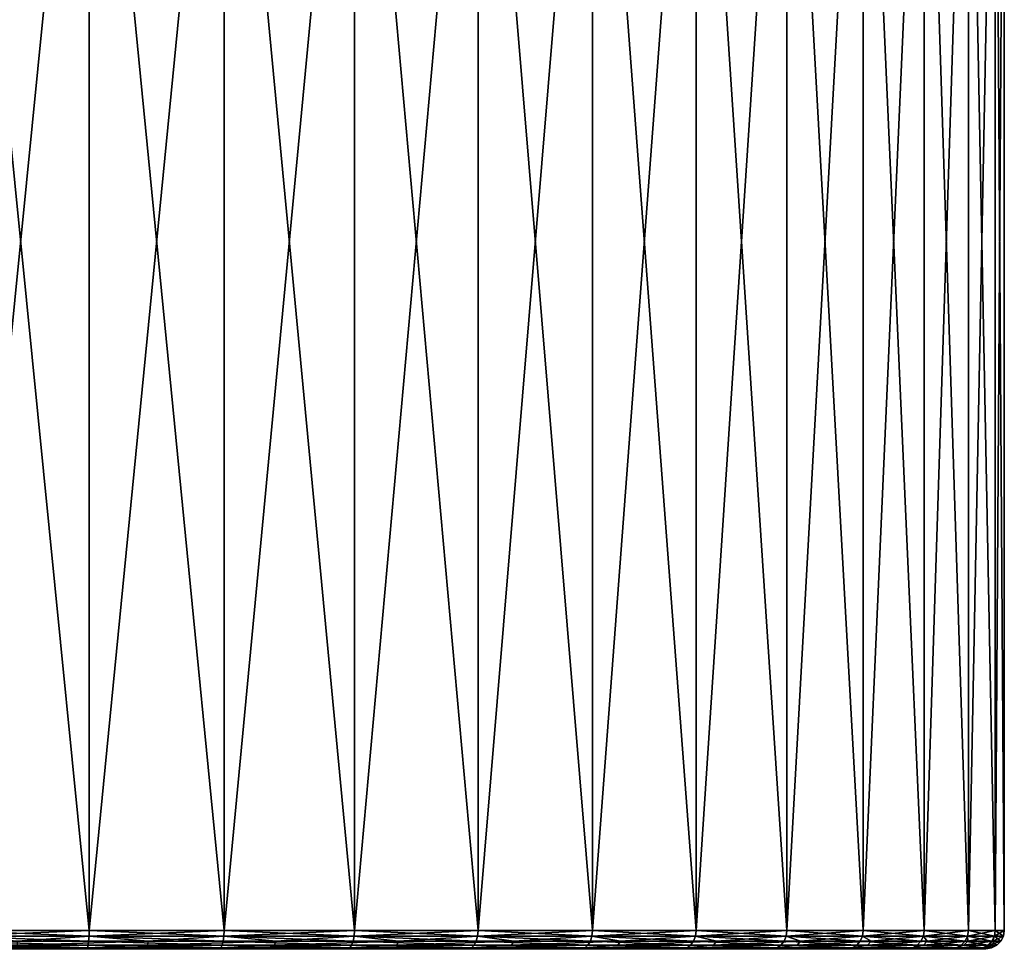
# Model space of a CAD drawing. Header units: metres. Extents: x -128 to 146, y -23 to 80.
# Tile 61 of 113: x 78 to 94, y 31 to 46. Entities that reach past the tile are written whole.
import ezdxf

# ---------------------------------------------------------------- set-up
doc = ezdxf.new("R2010")
doc.units = ezdxf.units.M
doc.layers.add('solid_509241_SW0001', color=7, linetype='CONTINUOUS')

msp = doc.modelspace()

# ---------------------------------------------------------------- linework, layer by layer
at = {"layer": 'solid_509241_SW0001'}
for points in [[(76.5, 31.299999, -17.175001), (76.5, 53.799999, -17.175001), (78.741768, 53.799999, -17.028069)], [(78.741791, 31.299999, -17.028067), (76.5, 31.299999, -17.175001), (78.741768, 53.799999, -17.028069)], [(78.741791, 31.299999, 17.028063), (78.741768, 53.799999, 17.028067), (76.5, 53.799999, 17.174997)], [(76.5, 31.299999, 17.174997), (78.741791, 31.299999, 17.028063), (76.5, 53.799999, 17.174997)], [(78.741791, 31.299999, -17.028067), (78.741768, 53.799999, -17.028069), (80.945206, 53.799999, -16.589781)], [(80.945221, 31.299999, 16.589775), (80.945206, 53.799999, 16.589777), (78.741768, 53.799999, 17.028067)], [(78.741791, 31.299999, 17.028063), (80.945221, 31.299999, 16.589775), (78.741768, 53.799999, 17.028067)], [(80.945221, 31.299999, -16.589777), (78.741791, 31.299999, -17.028067), (80.945206, 53.799999, -16.589781)], [(80.945221, 31.299999, -16.589777), (80.945206, 53.799999, -16.589781), (83.072586, 53.799999, -15.867631)], [(83.072586, 31.299999, 15.867629), (83.072586, 53.799999, 15.867628), (80.945206, 53.799999, 16.589777)], [(80.945221, 31.299999, 16.589775), (83.072586, 31.299999, 15.867629), (80.945206, 53.799999, 16.589777)], [(83.072586, 31.299999, -15.867632), (80.945221, 31.299999, -16.589777), (83.072586, 53.799999, -15.867631)], [(83.072586, 31.299999, -15.867632), (83.072586, 53.799999, -15.867631), (85.087509, 53.799999, -14.87398)], [(85.087502, 31.299999, -14.873987), (83.072586, 31.299999, -15.867632), (85.087509, 53.799999, -14.87398)], [(85.087502, 31.299999, 14.873984), (85.087509, 53.799999, 14.873977), (83.072586, 53.799999, 15.867628)], [(83.072586, 31.299999, 15.867629), (85.087502, 31.299999, 14.873984), (83.072586, 53.799999, 15.867628)], [(85.087502, 31.299999, -14.873987), (85.087509, 53.799999, -14.87398), (86.95549, 53.799999, -13.625834)], [(86.955475, 31.299999, -13.625845), (85.087502, 31.299999, -14.873987), (86.95549, 53.799999, -13.625834)], [(85.087502, 31.299999, 14.873984), (86.955475, 31.299999, 13.625842), (85.087509, 53.799999, 14.873977)], [(86.955475, 31.299999, 13.625842), (86.95549, 53.799999, 13.625831), (85.087509, 53.799999, 14.873977)], [(86.955475, 31.299999, -13.625845), (86.95549, 53.799999, -13.625834), (88.644562, 53.799999, -12.144561)], [(88.644562, 31.299999, -12.144561), (86.955475, 31.299999, -13.625845), (88.644562, 53.799999, -12.144561)], [(86.955475, 31.299999, 13.625842), (88.644562, 31.299999, 12.144557), (86.95549, 53.799999, 13.625831)], [(88.644562, 31.299999, 12.144557), (88.644562, 53.799999, 12.144557), (86.95549, 53.799999, 13.625831)], [(88.644562, 31.299999, -12.144561), (88.644562, 53.799999, -12.144561), (90.125832, 53.799999, -10.455494)], [(90.125847, 31.299999, -10.455479), (88.644562, 31.299999, -12.144561), (90.125832, 53.799999, -10.455494)], [(90.125847, 31.299999, 10.455476), (90.125832, 53.799999, 10.45549), (88.644562, 53.799999, 12.144557)], [(88.644562, 31.299999, 12.144557), (90.125847, 31.299999, 10.455476), (88.644562, 53.799999, 12.144557)], [(90.125847, 31.299999, -10.455479), (90.125832, 53.799999, -10.455494), (91.373978, 53.799999, -8.587514)], [(91.373985, 31.299999, 8.587499), (91.373978, 53.799999, 8.587511), (90.125832, 53.799999, 10.45549)], [(90.125847, 31.299999, 10.455476), (91.373985, 31.299999, 8.587499), (90.125832, 53.799999, 10.45549)], [(91.373985, 31.299999, -8.587502), (90.125847, 31.299999, -10.455479), (91.373978, 53.799999, -8.587514)], [(91.373985, 31.299999, -8.587502), (91.373978, 53.799999, -8.587514), (92.36763, 53.799999, -6.572589)], [(92.36763, 31.299999, 6.572587), (92.36763, 53.799999, 6.572586), (91.373978, 53.799999, 8.587511)], [(91.373985, 31.299999, 8.587499), (92.36763, 31.299999, 6.572587), (91.373978, 53.799999, 8.587511)], [(92.36763, 31.299999, -6.572589), (91.373985, 31.299999, -8.587502), (92.36763, 53.799999, -6.572589)], [(92.36763, 31.299999, -6.572589), (92.36763, 53.799999, -6.572589), (93.089783, 53.799999, -4.445204)], [(93.089775, 31.299999, -4.445219), (92.36763, 31.299999, -6.572589), (93.089783, 53.799999, -4.445204)], [(93.089775, 31.299999, 4.445216), (93.089783, 53.799999, 4.445201), (92.36763, 53.799999, 6.572586)], [(92.36763, 31.299999, 6.572587), (93.089775, 31.299999, 4.445216), (92.36763, 53.799999, 6.572586)], [(93.089775, 31.299999, -4.445219), (93.089783, 53.799999, -4.445204), (93.528069, 53.799999, -2.24177)], [(93.528069, 31.299999, -2.241789), (93.089775, 31.299999, -4.445219), (93.528069, 53.799999, -2.24177)], [(93.089775, 31.299999, 4.445216), (93.528069, 31.299999, 2.241786), (93.089783, 53.799999, 4.445201)], [(93.528069, 31.299999, 2.241786), (93.528069, 53.799999, 2.241767), (93.089783, 53.799999, 4.445201)], [(93.528069, 31.299999, -2.241789), (93.528069, 53.799999, -2.24177), (93.675003, 53.799999, -0.000002)], [(93.675003, 31.299999, -0.000002), (93.528069, 31.299999, -2.241789), (93.675003, 53.799999, -0.000002)], [(93.528069, 53.799999, 2.241767), (93.675003, 31.299999, -0.000002), (93.675003, 53.799999, -0.000002)], [(93.528069, 31.299999, 2.241786), (93.675003, 31.299999, -0.000002), (93.528069, 53.799999, 2.241767)], [(76.5, 31.207296, -17.160318), (76.5, 31.299999, -17.175001), (78.741791, 31.299999, -17.028067)], [(76.5, 31.207296, -17.160318), (78.741791, 31.299999, -17.028067), (78.739868, 31.207296, -17.01351)], [(78.739868, 31.207296, 17.013506), (78.741791, 31.299999, 17.028063), (76.5, 31.299999, 17.174997)], [(76.5, 31.207296, 17.160315), (78.739868, 31.207296, 17.013506), (76.5, 31.299999, 17.174997)], [(78.734299, 31.123589, 16.971205), (78.739868, 31.207296, 17.013506), (76.5, 31.207296, 17.160315)], [(76.5, 31.123589, 17.117647), (78.734299, 31.123589, 16.971205), (76.5, 31.207296, 17.160315)], [(76.5, 31.207296, -17.160318), (78.739868, 31.207296, -17.01351), (77.574829, 31.123589, -17.083874)], [(78.739868, 31.207296, -17.01351), (79.707527, 31.123589, -16.814451), (77.574829, 31.123589, -17.083874)], [(78.734299, 31.123589, 16.971205), (80.930374, 31.123589, 16.534378), (78.739868, 31.207296, 17.013506)], [(78.739868, 31.207296, -17.01351), (78.741791, 31.299999, -17.028067), (80.945221, 31.299999, -16.589777)], [(78.739868, 31.207296, -17.01351), (80.945221, 31.299999, -16.589777), (80.941414, 31.207296, -16.575594)], [(78.739868, 31.207296, 17.013506), (80.941414, 31.207296, 16.575592), (78.741791, 31.299999, 17.028063)], [(80.930374, 31.123589, 16.534378), (80.941414, 31.207296, 16.575592), (78.739868, 31.207296, 17.013506)], [(78.739868, 31.207296, -17.01351), (80.941414, 31.207296, -16.575594), (79.707527, 31.123589, -16.814451)], [(80.941414, 31.207296, 16.575592), (80.945221, 31.299999, 16.589775), (78.741791, 31.299999, 17.028063)], [(80.941414, 31.207296, -16.575594), (81.789642, 31.123589, -16.279854), (79.707527, 31.123589, -16.814451)], [(80.930374, 31.123589, 16.534378), (83.050644, 31.123589, 15.814645), (80.941414, 31.207296, 16.575592)], [(80.941414, 31.207296, -16.575594), (80.945221, 31.299999, -16.589777), (83.072586, 31.299999, -15.867632)], [(80.941414, 31.207296, -16.575594), (83.072586, 31.299999, -15.867632), (83.066971, 31.207296, -15.854067)], [(80.941414, 31.207296, 16.575592), (83.066971, 31.207296, 15.854064), (80.945221, 31.299999, 16.589775)], [(83.050644, 31.123589, 15.814645), (83.066971, 31.207296, 15.854064), (80.941414, 31.207296, 16.575592)], [(80.941414, 31.207296, -16.575594), (83.066971, 31.207296, -15.854067), (81.789642, 31.123589, -16.279854)], [(83.066971, 31.207296, 15.854064), (83.072586, 31.299999, 15.867629), (80.945221, 31.299999, 16.589775)], [(83.066971, 31.207296, -15.854067), (83.788338, 31.123589, -15.488514), (81.789642, 31.123589, -16.279854)], [(83.050644, 31.123589, 15.814645), (85.058823, 31.123589, 14.824318), (83.066971, 31.207296, 15.854064)], [(83.066971, 31.207296, -15.854067), (83.072586, 31.299999, -15.867632), (85.087502, 31.299999, -14.873987)], [(83.066971, 31.207296, -15.854067), (85.087502, 31.299999, -14.873987), (85.080162, 31.207296, -14.861272)], [(83.066971, 31.207296, 15.854064), (85.080162, 31.207296, 14.861269), (83.072586, 31.299999, 15.867629)], [(85.058823, 31.123589, 14.824318), (85.080162, 31.207296, 14.861269), (83.066971, 31.207296, 15.854064)], [(83.066971, 31.207296, -15.854067), (85.080162, 31.207296, -14.861272), (83.788338, 31.123589, -15.488514)], [(85.080162, 31.207296, 14.861269), (85.087502, 31.299999, 14.873984), (83.072586, 31.299999, 15.867629)], [(85.080162, 31.207296, -14.861272), (85.672096, 31.123589, -14.452911), (83.788338, 31.123589, -15.488514)], [(85.058823, 31.123589, 14.824318), (86.920563, 31.123589, 13.580343), (85.080162, 31.207296, 14.861269)], [(85.080162, 31.207296, -14.861272), (85.087502, 31.299999, -14.873987), (86.955475, 31.299999, -13.625845)], [(85.080162, 31.207296, -14.861272), (86.955475, 31.299999, -13.625845), (86.946541, 31.207296, -13.614196)], [(85.080162, 31.207296, 14.861269), (86.946541, 31.207296, 13.614193), (85.087502, 31.299999, 14.873984)], [(86.920563, 31.123589, 13.580343), (86.946541, 31.207296, 13.614193), (85.080162, 31.207296, 14.861269)], [(85.080162, 31.207296, -14.861272), (86.946541, 31.207296, -13.614196), (85.672096, 31.123589, -14.452911)], [(86.946541, 31.207296, 13.614193), (86.955475, 31.299999, 13.625842), (85.087502, 31.299999, 14.873984)], [(86.946541, 31.207296, -13.614196), (87.411201, 31.123589, -13.189378), (85.672096, 31.123589, -14.452911)], [(86.920563, 31.123589, 13.580343), (88.604004, 31.123589, 12.104005), (86.946541, 31.207296, 13.614193)], [(86.946541, 31.207296, -13.614196), (86.955475, 31.299999, -13.625845), (88.644562, 31.299999, -12.144561)], [(86.946541, 31.207296, -13.614196), (88.644562, 31.299999, -12.144561), (88.634178, 31.207296, -12.134178)], [(86.946541, 31.207296, 13.614193), (88.634178, 31.207296, 12.134175), (86.955475, 31.299999, 13.625842)], [(88.604004, 31.123589, 12.104005), (88.634178, 31.207296, 12.134175), (86.946541, 31.207296, 13.614193)], [(86.946541, 31.207296, -13.614196), (88.634178, 31.207296, -12.134178), (87.411201, 31.123589, -13.189378)], [(88.634178, 31.207296, 12.134175), (88.644562, 31.299999, 12.144557), (86.955475, 31.299999, 13.625842)], [(88.634178, 31.207296, -12.134178), (88.978233, 31.123589, -11.717839), (87.411201, 31.123589, -13.189378)], [(88.604004, 31.123589, 12.104005), (90.080345, 31.123589, 10.420564), (88.634178, 31.207296, 12.134175)], [(88.634178, 31.207296, -12.134178), (88.644562, 31.299999, -12.144561), (90.125847, 31.299999, -10.455479)], [(88.634178, 31.207296, -12.134178), (90.125847, 31.299999, -10.455479), (90.114197, 31.207296, -10.446541)], [(88.634178, 31.207296, 12.134175), (90.114197, 31.207296, 10.446538), (88.644562, 31.299999, 12.144557)], [(90.080345, 31.123589, 10.420564), (90.114197, 31.207296, 10.446538), (88.634178, 31.207296, 12.134175)], [(88.634178, 31.207296, -12.134178), (90.114197, 31.207296, -10.446541), (88.978233, 31.123589, -11.717839)], [(90.114197, 31.207296, 10.446538), (90.125847, 31.299999, 10.455476), (88.644562, 31.299999, 12.144557)], [(90.114197, 31.207296, -10.446541), (90.348473, 31.123589, -10.061503), (88.978233, 31.123589, -11.717839)], [(90.080345, 31.123589, 10.420564), (91.324318, 31.123589, 8.558824), (90.114197, 31.207296, 10.446538)], [(90.114197, 31.207296, -10.446541), (90.125847, 31.299999, -10.455479), (91.373985, 31.299999, -8.587502)], [(90.114197, 31.207296, -10.446541), (91.373985, 31.299999, -8.587502), (91.361275, 31.207296, -8.58016)], [(90.114197, 31.207296, 10.446538), (91.361275, 31.207296, 8.580157), (90.125847, 31.299999, 10.455476)], [(91.324318, 31.123589, 8.558824), (91.361275, 31.207296, 8.580157), (90.114197, 31.207296, 10.446538)], [(90.114197, 31.207296, -10.446541), (91.361275, 31.207296, -8.58016), (90.348473, 31.123589, -10.061503)], [(91.361275, 31.207296, 8.580157), (91.373985, 31.299999, 8.587499), (90.125847, 31.299999, 10.455476)], [(91.361275, 31.207296, -8.58016), (91.500313, 31.123589, -8.246492), (90.348473, 31.123589, -10.061503)], [(91.324318, 31.123589, 8.558824), (92.314644, 31.123589, 6.55064), (91.361275, 31.207296, 8.580157)], [(91.361275, 31.207296, -8.58016), (91.373985, 31.299999, -8.587502), (92.36763, 31.299999, -6.572589)], [(91.361275, 31.207296, -8.58016), (92.36763, 31.299999, -6.572589), (92.354065, 31.207294, -6.566971)], [(91.361275, 31.207296, 8.580157), (92.354065, 31.207294, 6.566967), (91.373985, 31.299999, 8.587499)], [(92.314644, 31.123589, 6.55064), (92.354065, 31.207294, 6.566967), (91.361275, 31.207296, 8.580157)], [(91.361275, 31.207296, -8.58016), (92.354065, 31.207294, -6.566971), (91.500313, 31.123589, -8.246492)], [(92.354065, 31.207294, 6.566967), (92.36763, 31.299999, 6.572587), (91.373985, 31.299999, 8.587499)], [(92.354065, 31.207294, -6.566971), (92.415588, 31.123589, -6.301429), (91.500313, 31.123589, -8.246492)], [(92.314644, 31.123589, 6.55064), (93.034378, 31.123589, 4.430372), (92.354065, 31.207294, 6.566967)], [(92.354065, 31.207294, -6.566971), (92.36763, 31.299999, -6.572589), (93.089775, 31.299999, -4.445219)], [(92.354065, 31.207294, -6.566971), (93.089775, 31.299999, -4.445219), (93.075592, 31.207294, -4.441419)], [(92.354065, 31.207294, 6.566967), (93.075592, 31.207294, 4.441415), (92.36763, 31.299999, 6.572587)], [(93.034378, 31.123589, 4.430372), (93.075592, 31.207294, 4.441415), (92.354065, 31.207294, 6.566967)], [(92.354065, 31.207294, -6.566971), (93.075592, 31.207294, -4.441419), (92.415588, 31.123589, -6.301429)], [(93.075592, 31.207294, 4.441415), (93.089775, 31.299999, 4.445216), (92.36763, 31.299999, 6.572587)], [(93.075592, 31.207294, -4.441419), (93.079872, 31.123589, -4.256988), (92.415588, 31.123589, -6.301429)], [(93.034378, 31.123589, 4.430372), (93.471207, 31.123589, 2.2343), (93.075592, 31.207294, 4.441415)], [(93.075592, 31.207294, -4.441419), (93.089775, 31.299999, -4.445219), (93.528069, 31.299999, -2.241789)], [(93.075592, 31.207294, -4.441419), (93.528069, 31.299999, -2.241789), (93.513512, 31.207294, -2.239872)], [(93.075592, 31.207294, 4.441415), (93.513512, 31.207294, 2.239869), (93.089775, 31.299999, 4.445216)], [(93.471207, 31.123589, 2.2343), (93.513512, 31.207294, 2.239869), (93.075592, 31.207294, 4.441415)], [(93.075592, 31.207294, -4.441419), (93.513512, 31.207294, -2.239872), (93.079872, 31.123589, -4.256988)], [(93.513512, 31.207294, -2.239872), (93.482674, 31.123589, -2.145412), (93.079872, 31.123589, -4.256988)], [(93.513512, 31.207294, 2.239869), (93.528069, 31.299999, 2.241786), (93.089775, 31.299999, 4.445216)], [(93.471207, 31.123589, 2.2343), (93.617653, 31.123589, -0.000002), (93.513512, 31.207294, 2.239869)], [(93.482674, 31.123589, -2.145412), (93.660316, 31.207294, -0.000002), (93.617653, 31.123589, -0.000002)], [(93.513512, 31.207294, -2.239872), (93.660316, 31.207294, -0.000002), (93.482674, 31.123589, -2.145412)], [(93.513512, 31.207294, -2.239872), (93.528069, 31.299999, -2.241789), (93.675003, 31.299999, -0.000002)], [(93.513512, 31.207294, -2.239872), (93.675003, 31.299999, -0.000002), (93.660316, 31.207294, -0.000002)], [(93.513512, 31.207294, 2.239869), (93.660316, 31.207294, -0.000002), (93.528069, 31.299999, 2.241786)], [(93.617653, 31.123589, -0.000002), (93.660316, 31.207294, -0.000002), (93.513512, 31.207294, 2.239869)], [(93.660316, 31.207294, -0.000002), (93.675003, 31.299999, -0.000002), (93.528069, 31.299999, 2.241786)], [(78.725624, 31.057186, 16.905306), (78.734299, 31.123589, 16.971205), (76.5, 31.123589, 17.117647)], [(76.5, 31.057186, 17.051182), (78.725624, 31.057186, 16.905306), (76.5, 31.123589, 17.117647)], [(76.5, 31.057186, 17.051182), (76.5, 31.014597, 16.967434), (78.714691, 31.014597, 16.822275)], [(76.5, 31.057186, 17.051182), (78.714691, 31.014597, 16.822275), (78.725624, 31.057186, 16.905306)], [(77.570656, 31.057186, -17.017538), (78.714691, 31.014597, -16.822279), (76.5, 31.014597, -16.967438)], [(78.714691, 31.014597, -16.822279), (78.702644, 31, -16.730631), (76.5, 31, -16.875)], [(76.5, 31.014597, -16.967438), (78.714691, 31.014597, -16.822279), (76.5, 31, -16.875)], [(76.5, 31.014597, 16.967434), (76.5, 31, 16.874996), (78.702644, 31, 16.730627)], [(78.714691, 31.014597, 16.822275), (76.5, 31.014597, 16.967434), (78.702644, 31, 16.730627)], [(79.707527, 31.123589, -16.814451), (79.695076, 31.057186, -16.749161), (77.570656, 31.057186, -17.017538)], [(77.574829, 31.123589, -17.083874), (79.707527, 31.123589, -16.814451), (77.570656, 31.057186, -17.017538)], [(77.570656, 31.057186, -17.017538), (79.695076, 31.057186, -16.749161), (78.714691, 31.014597, -16.822279)], [(80.891495, 31.014597, -16.389286), (80.867592, 31, -16.299994), (78.702644, 31, -16.730631)], [(78.714691, 31.014597, -16.822279), (80.891495, 31.014597, -16.389286), (78.702644, 31, -16.730631)], [(78.714691, 31.014597, 16.822275), (78.702644, 31, 16.730627), (80.867592, 31, 16.299992)], [(78.725624, 31.057186, 16.905306), (78.714691, 31.014597, 16.822275), (80.891495, 31.014597, 16.389282)], [(79.695076, 31.057186, -16.749161), (80.891495, 31.014597, -16.389286), (78.714691, 31.014597, -16.822279)], [(80.891495, 31.014597, 16.389282), (78.714691, 31.014597, 16.822275), (80.867592, 31, 16.299992)], [(78.725624, 31.057186, 16.905306), (80.91317, 31.057186, 16.470177), (78.734299, 31.123589, 16.971205)], [(78.725624, 31.057186, 16.905306), (80.891495, 31.014597, 16.389282), (80.91317, 31.057186, 16.470177)], [(80.91317, 31.057186, 16.470177), (80.930374, 31.123589, 16.534378), (78.734299, 31.123589, 16.971205)], [(81.789642, 31.123589, -16.279854), (81.769104, 31.057184, -16.21664), (79.695076, 31.057186, -16.749161)], [(79.707527, 31.123589, -16.814451), (81.789642, 31.123589, -16.279854), (79.695076, 31.057186, -16.749161)], [(79.695076, 31.057186, -16.749161), (81.769104, 31.057184, -16.21664), (80.891495, 31.014597, -16.389286)], [(82.993156, 31.014597, -15.675868), (82.957802, 31, -15.590462), (80.867592, 31, -16.299994)], [(80.891495, 31.014597, -16.389286), (82.993156, 31.014597, -15.675868), (80.867592, 31, -16.299994)], [(80.891495, 31.014597, 16.389282), (80.867592, 31, 16.299992), (82.957802, 31, 15.590459)], [(80.91317, 31.057186, 16.470177), (80.891495, 31.014597, 16.389282), (82.993156, 31.014597, 15.675865)], [(81.769104, 31.057184, -16.21664), (82.993156, 31.014597, -15.675868), (80.891495, 31.014597, -16.389286)], [(82.993156, 31.014597, 15.675865), (80.891495, 31.014597, 16.389282), (82.957802, 31, 15.590459)], [(80.91317, 31.057186, 16.470177), (83.025208, 31.057184, 15.753238), (80.930374, 31.123589, 16.534378)], [(80.91317, 31.057186, 16.470177), (82.993156, 31.014597, 15.675865), (83.025208, 31.057184, 15.753238)], [(83.025208, 31.057184, 15.753238), (83.050644, 31.123589, 15.814645), (80.930374, 31.123589, 16.534378)], [(83.788338, 31.123589, -15.488514), (83.76004, 31.057184, -15.428373), (81.769104, 31.057184, -16.21664)], [(81.789642, 31.123589, -16.279854), (83.788338, 31.123589, -15.488514), (81.769104, 31.057184, -16.21664)], [(81.769104, 31.057184, -16.21664), (83.76004, 31.057184, -15.428373), (82.993156, 31.014597, -15.675868)], [(84.983719, 31.014597, -14.694232), (84.9375, 31, -14.61418), (82.957802, 31, -15.590462)], [(82.993156, 31.014597, -15.675868), (84.983719, 31.014597, -14.694232), (82.957802, 31, -15.590462)], [(82.993156, 31.014597, 15.675865), (82.957802, 31, 15.590459), (84.9375, 31, 14.614177)], [(83.025208, 31.057184, 15.753238), (82.993156, 31.014597, 15.675865), (84.983719, 31.014597, 14.694229)], [(83.76004, 31.057184, -15.428373), (84.983719, 31.014597, -14.694232), (82.993156, 31.014597, -15.675868)], [(84.983719, 31.014597, 14.694229), (82.993156, 31.014597, 15.675865), (84.9375, 31, 14.614177)], [(83.025208, 31.057184, 15.753238), (85.025589, 31.057184, 14.766756), (83.050644, 31.123589, 15.814645)], [(83.025208, 31.057184, 15.753238), (84.983719, 31.014597, 14.694229), (85.025589, 31.057184, 14.766756)], [(85.025589, 31.057184, 14.766756), (85.058823, 31.123589, 14.824318), (83.050644, 31.123589, 15.814645)], [(85.672096, 31.123589, -14.452911), (85.636482, 31.057184, -14.396791), (83.76004, 31.057184, -15.428373)], [(83.788338, 31.123589, -15.488514), (85.672096, 31.123589, -14.452911), (83.76004, 31.057184, -15.428373)], [(83.76004, 31.057184, -15.428373), (85.636482, 31.057184, -14.396791), (84.983719, 31.014597, -14.694232)], [(86.829124, 31.014597, -13.461174), (86.772835, 31, -13.387849), (84.9375, 31, -14.61418)], [(84.983719, 31.014597, -14.694232), (86.829124, 31.014597, -13.461174), (84.9375, 31, -14.61418)], [(84.983719, 31.014597, 14.694229), (84.9375, 31, 14.614177), (86.772835, 31, 13.387846)], [(85.025589, 31.057184, 14.766756), (84.983719, 31.014597, 14.694229), (86.829124, 31.014597, 13.46117)], [(85.636482, 31.057184, -14.396791), (86.829124, 31.014597, -13.461174), (84.983719, 31.014597, -14.694232)], [(86.829124, 31.014597, 13.46117), (84.983719, 31.014597, 14.694229), (86.772835, 31, 13.387846)], [(85.025589, 31.057184, 14.766756), (86.880104, 31.057184, 13.527612), (85.058823, 31.123589, 14.824318)], [(85.025589, 31.057184, 14.766756), (86.829124, 31.014597, 13.46117), (86.880104, 31.057184, 13.527612)], [(86.880104, 31.057184, 13.527612), (86.920563, 31.123589, 13.580343), (85.058823, 31.123589, 14.824318)], [(87.411201, 31.123589, -13.189378), (87.368835, 31.057184, -13.138164), (85.636482, 31.057184, -14.396791)], [(85.672096, 31.123589, -14.452911), (87.411201, 31.123589, -13.189378), (85.636482, 31.057184, -14.396791)], [(85.636482, 31.057184, -14.396791), (87.368835, 31.057184, -13.138164), (86.829124, 31.014597, -13.461174)], [(88.497787, 31.014597, -11.99779), (88.432411, 31, -11.932442), (86.772835, 31, -13.387849)], [(86.829124, 31.014597, -13.461174), (88.497787, 31.014597, -11.99779), (86.772835, 31, -13.387849)], [(86.829124, 31.014597, 13.46117), (86.772835, 31, 13.387846), (88.432411, 31, 11.932439)], [(86.880104, 31.057184, 13.527612), (86.829124, 31.014597, 13.46117), (88.497787, 31.014597, 11.997787)], [(87.368835, 31.057184, -13.138164), (88.497787, 31.014597, -11.99779), (86.829124, 31.014597, -13.461174)], [(88.497787, 31.014597, 11.997787), (86.829124, 31.014597, 13.46117), (88.432411, 31, 11.932439)], [(86.880104, 31.057184, 13.527612), (88.557007, 31.057184, 12.057006), (86.920563, 31.123589, 13.580343)], [(86.880104, 31.057184, 13.527612), (88.497787, 31.014597, 11.997787), (88.557007, 31.057184, 12.057006)], [(88.557007, 31.057184, 12.057006), (88.604004, 31.123589, 12.104005), (86.920563, 31.123589, 13.580343)], [(88.978233, 31.123589, -11.717839), (88.929779, 31.057184, -11.672339), (87.368835, 31.057184, -13.138164)], [(87.411201, 31.123589, -13.189378), (88.978233, 31.123589, -11.717839), (87.368835, 31.057184, -13.138164)], [(87.368835, 31.057184, -13.138164), (88.929779, 31.057184, -11.672339), (88.497787, 31.014597, -11.99779)], [(89.961174, 31.014597, -10.329123), (89.887833, 31, -10.27286), (88.432411, 31, -11.932442)], [(88.497787, 31.014597, -11.99779), (89.961174, 31.014597, -10.329123), (88.432411, 31, -11.932442)], [(88.497787, 31.014597, 11.997787), (88.432411, 31, 11.932439), (89.887833, 31, 10.272857)], [(88.557007, 31.057184, 12.057006), (88.497787, 31.014597, 11.997787), (89.961174, 31.014597, 10.329119)], [(88.929779, 31.057184, -11.672339), (89.961174, 31.014597, -10.329123), (88.497787, 31.014597, -11.99779)], [(89.961174, 31.014597, 10.329119), (88.497787, 31.014597, 11.997787), (89.887833, 31, 10.272857)], [(88.557007, 31.057184, 12.057006), (90.027611, 31.057184, 10.380101), (88.604004, 31.123589, 12.104005)], [(88.557007, 31.057184, 12.057006), (89.961174, 31.014597, 10.329119), (90.027611, 31.057184, 10.380101)], [(90.027611, 31.057184, 10.380101), (90.080345, 31.123589, 10.420564), (88.604004, 31.123589, 12.104005)], [(90.348473, 31.123589, -10.061503), (90.294701, 31.057184, -10.022435), (88.929779, 31.057184, -11.672339)], [(88.978233, 31.123589, -11.717839), (90.348473, 31.123589, -10.061503), (88.929779, 31.057184, -11.672339)], [(88.929779, 31.057184, -11.672339), (90.294701, 31.057184, -10.022435), (89.961174, 31.014597, -10.329123)], [(89.961174, 31.014597, -10.329123), (91.194229, 31.014595, -8.48372), (89.887833, 31, -10.27286)], [(89.961174, 31.014597, 10.329119), (89.887833, 31, 10.272857), (91.114182, 31, 8.437498)], [(91.194229, 31.014595, -8.48372), (91.114182, 31, -8.437501), (89.887833, 31, -10.27286)], [(90.027611, 31.057184, 10.380101), (89.961174, 31.014597, 10.329119), (91.194229, 31.014595, 8.483717)], [(90.294701, 31.057184, -10.022435), (91.194229, 31.014595, -8.48372), (89.961174, 31.014597, -10.329123)], [(91.194229, 31.014595, 8.483717), (89.961174, 31.014597, 10.329119), (91.114182, 31, 8.437498)], [(90.027611, 31.057184, 10.380101), (91.266762, 31.057184, 8.52559), (90.080345, 31.123589, 10.420564)], [(90.027611, 31.057184, 10.380101), (91.194229, 31.014595, 8.483717), (91.266762, 31.057184, 8.52559)], [(91.266762, 31.057184, 8.52559), (91.324318, 31.123589, 8.558824), (90.080345, 31.123589, 10.420564)], [(91.500313, 31.123589, -8.246492), (91.44207, 31.057184, -8.214472), (90.294701, 31.057184, -10.022435)], [(90.348473, 31.123589, -10.061503), (91.500313, 31.123589, -8.246492), (90.294701, 31.057184, -10.022435)], [(90.294701, 31.057184, -10.022435), (91.44207, 31.057184, -8.214472), (91.194229, 31.014595, -8.48372)], [(92.175865, 31.014595, -6.493158), (92.090469, 31, -6.457773), (91.114182, 31, -8.437501)], [(91.194229, 31.014595, -8.48372), (92.175865, 31.014595, -6.493158), (91.114182, 31, -8.437501)], [(91.194229, 31.014595, 8.483717), (91.114182, 31, 8.437498), (92.090469, 31, 6.45777)], [(91.266762, 31.057184, 8.52559), (91.194229, 31.014595, 8.483717), (92.175865, 31.014595, 6.493155)], [(91.44207, 31.057184, -8.214472), (92.175865, 31.014595, -6.493158), (91.194229, 31.014595, -8.48372)], [(92.175865, 31.014595, 6.493155), (91.194229, 31.014595, 8.483717), (92.090469, 31, 6.45777)], [(91.266762, 31.057184, 8.52559), (92.253242, 31.057184, 6.525204), (91.324318, 31.123589, 8.558824)], [(91.266762, 31.057184, 8.52559), (92.175865, 31.014595, 6.493155), (92.253242, 31.057184, 6.525204)], [(92.253242, 31.057184, 6.525204), (92.314644, 31.123589, 6.55064), (91.324318, 31.123589, 8.558824)], [(92.415588, 31.123589, -6.301429), (92.35379, 31.057184, -6.276961), (91.44207, 31.057184, -8.214472)], [(91.500313, 31.123589, -8.246492), (92.415588, 31.123589, -6.301429), (91.44207, 31.057184, -8.214472)], [(91.44207, 31.057184, -8.214472), (92.35379, 31.057184, -6.276961), (92.175865, 31.014595, -6.493158)], [(92.889282, 31.014595, -4.391497), (92.800003, 31, -4.367554), (92.090469, 31, -6.457773)], [(92.175865, 31.014595, -6.493158), (92.889282, 31.014595, -4.391497), (92.090469, 31, -6.457773)], [(92.175865, 31.014595, 6.493155), (92.090469, 31, 6.45777), (92.800003, 31, 4.367551)], [(92.253242, 31.057184, 6.525204), (92.175865, 31.014595, 6.493155), (92.889282, 31.014595, 4.391494)], [(92.35379, 31.057184, -6.276961), (92.889282, 31.014595, -4.391497), (92.175865, 31.014595, -6.493158)], [(92.889282, 31.014595, 4.391494), (92.175865, 31.014595, 6.493155), (92.800003, 31, 4.367551)], [(92.253242, 31.057184, 6.525204), (92.970177, 31.057184, 4.413169), (92.314644, 31.123589, 6.55064)], [(92.253242, 31.057184, 6.525204), (92.889282, 31.014595, 4.391494), (92.970177, 31.057184, 4.413169)], [(92.970177, 31.057184, 4.413169), (93.034378, 31.123589, 4.430372), (92.314644, 31.123589, 6.55064)], [(93.079872, 31.123589, -4.256988), (93.015488, 31.057184, -4.240458), (92.35379, 31.057184, -6.276961)], [(92.415588, 31.123589, -6.301429), (93.079872, 31.123589, -4.256988), (92.35379, 31.057184, -6.276961)], [(92.35379, 31.057184, -6.276961), (93.015488, 31.057184, -4.240458), (92.889282, 31.014595, -4.391497)], [(93.322281, 31.014595, -2.214696), (93.230637, 31, -2.202614), (92.800003, 31, -4.367554)], [(92.889282, 31.014595, -4.391497), (93.322281, 31.014595, -2.214696), (92.800003, 31, -4.367554)], [(92.889282, 31.014595, 4.391494), (92.800003, 31, 4.367551), (93.230637, 31, 2.202611)], [(92.970177, 31.057184, 4.413169), (92.889282, 31.014595, 4.391494), (93.322281, 31.014595, 2.214693)], [(93.015488, 31.057184, -4.240458), (93.322281, 31.014595, -2.214696), (92.889282, 31.014595, -4.391497)], [(93.322281, 31.014595, 2.214693), (92.889282, 31.014595, 4.391494), (93.230637, 31, 2.202611)], [(92.970177, 31.057184, 4.413169), (93.405312, 31.057184, 2.225625), (93.034378, 31.123589, 4.430372)], [(92.970177, 31.057184, 4.413169), (93.322281, 31.014595, 2.214693), (93.405312, 31.057184, 2.225625)], [(93.482674, 31.123589, -2.145412), (93.416733, 31.057184, -2.137081), (93.015488, 31.057184, -4.240458)], [(93.079872, 31.123589, -4.256988), (93.482674, 31.123589, -2.145412), (93.015488, 31.057184, -4.240458)], [(93.015488, 31.057184, -4.240458), (93.416733, 31.057184, -2.137081), (93.322281, 31.014595, -2.214696)], [(93.405312, 31.057184, 2.225625), (93.471207, 31.123589, 2.2343), (93.034378, 31.123589, 4.430372)], [(93.467438, 31.014595, -0.000002), (93.375, 31, -0.000002), (93.230637, 31, -2.202614)], [(93.322281, 31.014595, 2.214693), (93.230637, 31, 2.202611), (93.375, 31, -0.000002)], [(93.322281, 31.014595, -2.214696), (93.467438, 31.014595, -0.000002), (93.230637, 31, -2.202614)], [(93.405312, 31.057184, 2.225625), (93.322281, 31.014595, 2.214693), (93.467438, 31.014595, -0.000002)], [(93.322281, 31.014595, -2.214696), (93.551186, 31.057184, -0.000002), (93.467438, 31.014595, -0.000002)], [(93.416733, 31.057184, -2.137081), (93.551186, 31.057184, -0.000002), (93.322281, 31.014595, -2.214696)], [(93.467438, 31.014595, -0.000002), (93.322281, 31.014595, 2.214693), (93.375, 31, -0.000002)], [(93.405312, 31.057184, 2.225625), (93.551186, 31.057184, -0.000002), (93.471207, 31.123589, 2.2343)], [(93.405312, 31.057184, 2.225625), (93.467438, 31.014595, -0.000002), (93.551186, 31.057184, -0.000002)], [(93.416733, 31.057184, -2.137081), (93.617653, 31.123589, -0.000002), (93.551186, 31.057184, -0.000002)], [(93.482674, 31.123589, -2.145412), (93.617653, 31.123589, -0.000002), (93.416733, 31.057184, -2.137081)], [(93.551186, 31.057184, -0.000002), (93.617653, 31.123589, -0.000002), (93.471207, 31.123589, 2.2343)]]:
    msp.add_3dface(points, dxfattribs=at)

doc.saveas('drawing.dxf')
